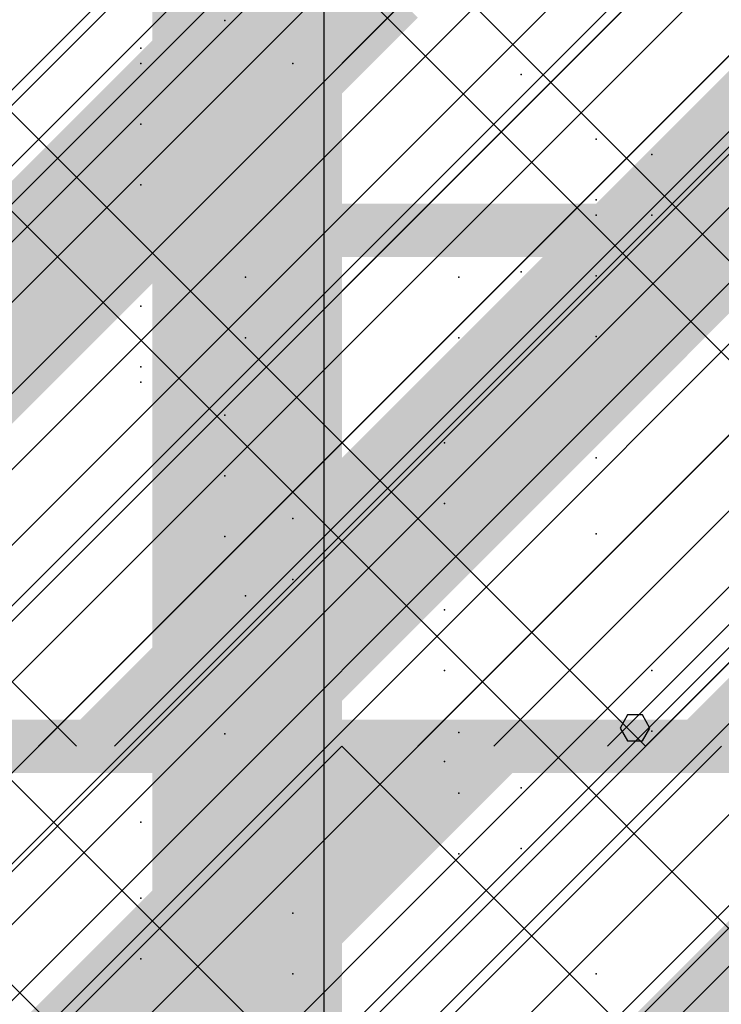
# Model space of a CAD drawing. Extents: x -2 to 113, y -136 to 16.
# Tile 252 of 256: x 51.36 to 52.72, y -41.14 to -39.23. Entities that reach past the tile are written whole.
import ezdxf

# ---------------------------------------------------------------- set-up
doc = ezdxf.new("R2010")
doc.units = 0
doc.header["$MEASUREMENT"] = 0
doc.linetypes.add('SOLID', pattern=[0])
doc.layers.get('0').update_dxf_attribs({"linetype": 'SOLID'})
for name, color, linetype in [('1', 7, 'SOLID'), ('10', 7, 'SOLID'), ('11', 7, 'SOLID'), ('12', 7, 'SOLID'), ('13', 7, 'SOLID'), ('14', 7, 'SOLID'), ('15', 7, 'SOLID'), ('16', 7, 'SOLID'), ('17', 7, 'SOLID'), ('18', 7, 'SOLID'), ('19', 7, 'SOLID'), ('2', 7, 'SOLID'), ('20', 7, 'SOLID'), ('21', 7, 'SOLID'), ('22', 7, 'SOLID'), ('23', 7, 'SOLID'), ('24', 7, 'SOLID'), ('25', 7, 'SOLID'), ('26', 7, 'SOLID'), ('27', 7, 'SOLID'), ('28', 7, 'SOLID'), ('29', 7, 'SOLID'), ('3', 7, 'SOLID'), ('30', 7, 'SOLID'), ('31', 7, 'SOLID'), ('32', 7, 'SOLID'), ('33', 7, 'SOLID'), ('34', 7, 'SOLID'), ('35', 7, 'SOLID'), ('36', 7, 'SOLID'), ('37', 7, 'SOLID'), ('39', 7, 'SOLID'), ('4', 7, 'SOLID'), ('40', 7, 'SOLID'), ('41', 7, 'SOLID'), ('42', 7, 'SOLID'), ('43', 7, 'SOLID'), ('44', 7, 'SOLID'), ('45', 7, 'SOLID'), ('46', 7, 'SOLID'), ('47', 7, 'SOLID'), ('48', 7, 'SOLID'), ('49', 7, 'SOLID'), ('5', 7, 'SOLID'), ('50', 7, 'SOLID'), ('51', 7, 'SOLID'), ('52', 7, 'SOLID'), ('53', 7, 'SOLID'), ('54', 7, 'SOLID'), ('55', 7, 'SOLID'), ('56', 7, 'SOLID'), ('57', 7, 'SOLID'), ('58', 7, 'SOLID'), ('59', 7, 'SOLID'), ('6', 7, 'SOLID'), ('60', 7, 'SOLID'), ('61', 7, 'SOLID'), ('62', 7, 'SOLID'), ('63', 7, 'SOLID'), ('64', 7, 'SOLID'), ('65', 7, 'SOLID'), ('66', 7, 'SOLID'), ('67', 7, 'SOLID'), ('68', 7, 'SOLID'), ('7', 7, 'SOLID'), ('8', 7, 'SOLID'), ('9', 7, 'SOLID')]:
    doc.layers.add(name, color=color, linetype=linetype)

msp = doc.modelspace()

# ---------------------------------------------------------------- linework, layer by layer
at = {"color": 7, "linetype": 'SOLID', "const_width": 0.1029}
msp.add_lwpolyline([(49.7825, -40.6385), (54.1942, -40.6385)], dxfattribs=at)
at = {"color": 7}
for p in [(51.5987, -39.315), (52.481, -39.6091), (51.761, -39.9968), (52.2151, -40.6118)]:
    msp.add_point(p, dxfattribs=at)
msp.add_solid([(51.6207, -75.6385), (51.9884, -75.6385), (51.6207, -40.6385), (51.9884, -40.6385)], dxfattribs=at)
at = {"layer": '1', "color": 7, "linetype": 'SOLID'}
for points in [[(51.106, -40.6385), (54.1942, -37.5503)], [(52.5766, -40.6385), (54.1942, -39.0209)]]:
    msp.add_lwpolyline(points, dxfattribs=at)
at = {"layer": '1', "color": 7, "linetype": 'SOLID', "const_width": 0.1029}
msp.add_lwpolyline([(49.7825, -40.6385), (54.1942, -40.6385)], dxfattribs=at)
at = {"layer": '1', "color": 7}
for p in [(52.481, -39.462), (51.8011, -39.7294), (52.1869, -40.0503), (51.5987, -40.7856), (52.481, -41.0797)]:
    msp.add_point(p, dxfattribs=at)
at = {"layer": '10', "color": 7, "linetype": 'SOLID'}
for points in [[(51.106, -40.6385), (54.1942, -37.5503)], [(52.5766, -40.6385), (54.1942, -39.0209)]]:
    msp.add_lwpolyline(points, dxfattribs=at)
at = {"layer": '10', "color": 7, "linetype": 'SOLID', "const_width": 0.1029}
msp.add_lwpolyline([(49.7825, -40.6385), (54.1942, -40.6385)], dxfattribs=at)
at = {"layer": '10', "color": 7}
for p in [(52.481, -39.462), (51.8011, -39.7294), (52.1869, -40.0503), (51.5987, -40.7856), (52.481, -41.0797)]:
    msp.add_point(p, dxfattribs=at)
at = {"layer": '11', "color": 7, "linetype": 'SOLID'}
for points in [[(51.9536, -45.6385), (51.9536, -25.6385)], [(52.5853, -40.6032), (52.5708, -40.5777), (52.5419, -40.5777), (52.5274, -40.6032), (52.5419, -40.6281), (52.5708, -40.6281), (52.5853, -40.6032)]]:
    msp.add_lwpolyline(points, dxfattribs=at)
at = {"layer": '12', "color": 7, "linetype": 'SOLID'}
for points in [[(49.7825, -41.9326), (54.1942, -37.5209)], [(49.7825, -43.4032), (54.1942, -38.9915)]]:
    msp.add_lwpolyline(points, dxfattribs=at)
at = {"layer": '12', "color": 7}
for p in [(51.5987, -39.4326), (52.481, -39.7267), (51.761, -40.1144), (52.2151, -40.7294)]:
    msp.add_point(p, dxfattribs=at)
at = {"layer": '13', "color": 7, "linetype": 'SOLID'}
for points in [[(51.9536, -45.6385), (51.9536, -25.6385)], [(52.5853, -40.6032), (52.5708, -40.5777), (52.5419, -40.5777), (52.5274, -40.6032), (52.5419, -40.6281), (52.5708, -40.6281), (52.5853, -40.6032)]]:
    msp.add_lwpolyline(points, dxfattribs=at)
at = {"layer": '14', "color": 7}
for p in [(52.5891, -39.4915), (51.5987, -39.7856), (52.1869, -40.3738), (51.8928, -40.962)]:
    msp.add_point(p, dxfattribs=at)
at = {"layer": '15', "color": 7, "linetype": 'SOLID'}
for points in [[(51.9536, -45.6385), (51.9536, -25.6385)], [(52.5853, -40.6032), (52.5708, -40.5777), (52.5419, -40.5777), (52.5274, -40.6032), (52.5419, -40.6281), (52.5708, -40.6281), (52.5853, -40.6032)]]:
    msp.add_lwpolyline(points, dxfattribs=at)
at = {"layer": '16', "color": 7}
for p in [(52.3354, -39.3364), (51.5987, -39.5503), (52.481, -39.8444), (51.761, -40.2321), (52.2151, -40.8471)]:
    msp.add_point(p, dxfattribs=at)
at = {"layer": '17', "color": 7, "linetype": 'SOLID'}
for points in [[(51.9536, -45.6385), (51.9536, -25.6385)], [(52.5853, -40.6032), (52.5708, -40.5777), (52.5419, -40.5777), (52.5274, -40.6032), (52.5419, -40.6281), (52.5708, -40.6281), (52.5853, -40.6032)]]:
    msp.add_lwpolyline(points, dxfattribs=at)
at = {"layer": '18', "color": 7, "linetype": 'SOLID', "const_width": 0.1029}
msp.add_lwpolyline([(49.7825, -40.6385), (54.1942, -40.6385)], dxfattribs=at)
at = {"layer": '18', "color": 7, "linetype": 'SOLID'}
msp.add_lwpolyline([(49.7825, -43.5797), (52.7237, -40.6385)], dxfattribs=at)
at = {"layer": '18', "color": 7}
for p in [(52.481, -39.462), (51.8011, -39.7294), (52.1869, -40.0503), (51.5987, -40.7856), (52.481, -41.0797)]:
    msp.add_point(p, dxfattribs=at)
at = {"layer": '19', "color": 7, "linetype": 'SOLID'}
for points in [[(51.9536, -45.6385), (51.9536, -25.6385)], [(52.5853, -40.6032), (52.5708, -40.5777), (52.5419, -40.5777), (52.5274, -40.6032), (52.5419, -40.6281), (52.5708, -40.6281), (52.5853, -40.6032)]]:
    msp.add_lwpolyline(points, dxfattribs=at)
at = {"layer": '2', "color": 7}
for p in [(51.5987, -39.2856), (52.481, -39.5797), (51.8011, -39.8471), (52.1869, -40.1679), (52.3354, -40.8364), (51.5987, -41.0503)]:
    msp.add_point(p, dxfattribs=at)
at = {"layer": '20', "color": 7, "linetype": 'SOLID', "const_width": 0.1029}
msp.add_lwpolyline([(49.7825, -39.6385), (54.1942, -39.6385)], dxfattribs=at)
at = {"layer": '20', "color": 7}
for p in [(51.5987, -39.5503), (51.5987, -39.7856), (52.481, -40.0797), (51.8011, -40.3471), (52.1869, -40.6679)]:
    msp.add_point(p, dxfattribs=at)
at = {"layer": '21', "color": 7, "linetype": 'SOLID'}
for points in [[(51.9536, -45.6385), (51.9536, -25.6385)], [(52.5853, -40.6032), (52.5708, -40.5777), (52.5419, -40.5777), (52.5274, -40.6032), (52.5419, -40.6281), (52.5708, -40.6281), (52.5853, -40.6032)]]:
    msp.add_lwpolyline(points, dxfattribs=at)
at = {"layer": '22', "color": 7}
for p in [(52.2151, -39.7294), (51.8928, -40.1973), (52.5891, -40.4915), (51.5987, -40.7856)]:
    msp.add_point(p, dxfattribs=at)
at = {"layer": '23', "color": 7, "linetype": 'SOLID'}
for points in [[(51.9536, -45.6385), (51.9536, -25.6385)], [(52.5853, -40.6032), (52.5708, -40.5777), (52.5419, -40.5777), (52.5274, -40.6032), (52.5419, -40.6281), (52.5708, -40.6281), (52.5853, -40.6032)]]:
    msp.add_lwpolyline(points, dxfattribs=at)
at = {"layer": '24', "color": 7}
msp.add_solid([(51.6207, -60.6385), (51.9884, -60.6385), (51.6207, -30.6385), (51.9884, -30.6385)], dxfattribs=at)
at = {"layer": '25', "color": 7, "linetype": 'SOLID'}
for points in [[(51.9536, -45.6385), (51.9536, -25.6385)], [(52.5853, -40.6032), (52.5708, -40.5777), (52.5419, -40.5777), (52.5274, -40.6032), (52.5419, -40.6281), (52.5708, -40.6281), (52.5853, -40.6032)]]:
    msp.add_lwpolyline(points, dxfattribs=at)
at = {"layer": '26', "color": 7}
msp.add_solid([(51.6207, -60.6385), (51.9884, -60.6385), (51.6207, -33.1385), (51.9884, -33.1385)], dxfattribs=at)
at = {"layer": '27', "color": 7}
for p in [(52.481, -39.462), (51.8011, -39.7294), (52.1869, -40.0503), (52.3354, -40.7187), (51.5987, -40.9326)]:
    msp.add_point(p, dxfattribs=at)
at = {"layer": '28', "color": 7}
for p in [(51.5987, -39.315), (52.481, -39.6091), (51.761, -39.9968), (52.2151, -40.6118), (51.8928, -41.0797)]:
    msp.add_point(p, dxfattribs=at)
at = {"layer": '29', "color": 7, "linetype": 'SOLID'}
for points in [[(49.7825, -41.5209), (54.1942, -37.1091)], [(49.7825, -42.2562), (54.1942, -37.8444)], [(49.7825, -42.9915), (54.1942, -38.5797)], [(49.7825, -43.7267), (54.1942, -39.315)]]:
    msp.add_lwpolyline(points, dxfattribs=at)
at = {"layer": '3', "color": 7, "linetype": 'SOLID'}
for points in [[(51.9536, -45.6385), (51.9536, -25.6385)], [(52.5853, -40.6032), (52.5708, -40.5777), (52.5419, -40.5777), (52.5274, -40.6032), (52.5419, -40.6281), (52.5708, -40.6281), (52.5853, -40.6032)]]:
    msp.add_lwpolyline(points, dxfattribs=at)
at = {"layer": '30', "color": 7, "linetype": 'SOLID'}
for points in [[(49.7825, -41.5209), (54.1942, -37.1091)], [(49.7825, -42.9915), (54.1942, -38.5797)]]:
    msp.add_lwpolyline(points, dxfattribs=at)
at = {"layer": '30', "color": 7}
for p in [(51.8928, -39.315), (52.5891, -39.6091), (51.5987, -39.9032), (52.1869, -40.4915), (51.8928, -41.0797)]:
    msp.add_point(p, dxfattribs=at)
at = {"layer": '31', "color": 7, "linetype": 'SOLID'}
for points in [[(51.9536, -45.6385), (51.9536, -25.6385)], [(49.7825, -41.815), (54.1942, -37.4032)], [(49.7825, -43.2856), (54.1942, -38.8738)], [(52.5853, -40.6032), (52.5708, -40.5777), (52.5419, -40.5777), (52.5274, -40.6032), (52.5419, -40.6281), (52.5708, -40.6281), (52.5853, -40.6032)]]:
    msp.add_lwpolyline(points, dxfattribs=at)
at = {"layer": '31', "color": 7}
for p in [(51.5987, -39.315), (52.481, -39.6091), (51.761, -39.9968), (52.2151, -40.6118), (51.8928, -41.0797)]:
    msp.add_point(p, dxfattribs=at)
at = {"layer": '32', "color": 7, "linetype": 'SOLID'}
for points in [[(49.7825, -41.815), (54.1942, -37.4032)], [(49.7825, -43.2856), (54.1942, -38.8738)]]:
    msp.add_lwpolyline(points, dxfattribs=at)
at = {"layer": '32', "color": 7}
for p in [(51.5987, -39.315), (52.481, -39.6091), (51.761, -39.9968), (52.2151, -40.6118), (51.8928, -41.0797)]:
    msp.add_point(p, dxfattribs=at)
at = {"layer": '33', "color": 7, "linetype": 'SOLID'}
for points in [[(49.7825, -41.815), (54.1942, -37.4032)], [(49.7825, -43.2856), (54.1942, -38.8738)]]:
    msp.add_lwpolyline(points, dxfattribs=at)
at = {"layer": '33', "color": 7}
for p in [(51.5987, -39.315), (52.481, -39.6091), (51.761, -39.9968), (52.2151, -40.6118), (51.8928, -41.0797)]:
    msp.add_point(p, dxfattribs=at)
at = {"layer": '34', "color": 7, "linetype": 'SOLID'}
for points in [[(49.7825, -41.815), (54.1942, -37.4032)], [(49.7825, -43.2856), (54.1942, -38.8738)]]:
    msp.add_lwpolyline(points, dxfattribs=at)
at = {"layer": '34', "color": 7}
for p in [(51.5987, -39.315), (52.481, -39.6091), (51.761, -39.9968), (52.2151, -40.6118), (51.8928, -41.0797)]:
    msp.add_point(p, dxfattribs=at)
at = {"layer": '35', "color": 7, "linetype": 'SOLID'}
for points in [[(49.7825, -41.815), (54.1942, -37.4032)], [(49.7825, -43.2856), (54.1942, -38.8738)]]:
    msp.add_lwpolyline(points, dxfattribs=at)
at = {"layer": '35', "color": 7}
for p in [(51.5987, -39.315), (52.481, -39.6091), (51.761, -39.9968), (52.2151, -40.6118), (51.8928, -41.0797)]:
    msp.add_point(p, dxfattribs=at)
at = {"layer": '36', "color": 7, "linetype": 'SOLID'}
for points in [[(49.7825, -41.815), (54.1942, -37.4032)], [(49.7825, -43.2856), (54.1942, -38.8738)]]:
    msp.add_lwpolyline(points, dxfattribs=at)
at = {"layer": '36', "color": 7}
for p in [(51.5987, -39.315), (52.481, -39.6091), (51.761, -39.9968), (52.2151, -40.6118), (51.8928, -41.0797)]:
    msp.add_point(p, dxfattribs=at)
at = {"layer": '37', "color": 7, "linetype": 'SOLID'}
for points in [[(49.7825, -41.815), (54.1942, -37.4032)], [(49.7825, -43.2856), (54.1942, -38.8738)]]:
    msp.add_lwpolyline(points, dxfattribs=at)
at = {"layer": '37', "color": 7}
for p in [(51.5987, -39.315), (52.481, -39.6091), (51.761, -39.9968), (52.2151, -40.6118), (51.8928, -41.0797)]:
    msp.add_point(p, dxfattribs=at)
at = {"layer": '39', "color": 7, "linetype": 'SOLID'}
for points in [[(50.6648, -40.6385), (54.1942, -37.1091)], [(52.1354, -40.6385), (54.1942, -38.5797)]]:
    msp.add_lwpolyline(points, dxfattribs=at)
at = {"layer": '39', "color": 7, "linetype": 'SOLID', "const_width": 0.1029}
msp.add_lwpolyline([(49.7825, -40.6385), (54.1942, -40.6385)], dxfattribs=at)
at = {"layer": '39', "color": 7}
for p in [(51.8928, -39.315), (52.5891, -39.6091), (51.5987, -39.9032), (52.1869, -40.4915)]:
    msp.add_point(p, dxfattribs=at)
msp.add_solid([(51.6207, -45.6385), (51.9884, -45.6385), (51.6207, -40.6385), (51.9884, -40.6385)], dxfattribs=at)
at = {"layer": '4', "color": 7, "linetype": 'SOLID'}
for points in [[(49.7825, -41.3444), (51.9884, -39.1385)], [(49.7825, -42.0797), (52.7237, -39.1385)], [(49.7825, -42.815), (53.4589, -39.1385)], [(49.7825, -43.5503), (54.1942, -39.1385)]]:
    msp.add_lwpolyline(points, dxfattribs=at)
at = {"layer": '40', "color": 7}
for p in [(51.5987, -39.315), (52.481, -39.6091), (51.761, -39.9968), (52.2151, -40.6118), (51.8928, -41.0797)]:
    msp.add_point(p, dxfattribs=at)
at = {"layer": '41', "color": 7}
for p in [(52.2151, -39.7294), (51.8928, -40.1973), (52.5891, -40.4915), (51.5987, -40.7856)]:
    msp.add_point(p, dxfattribs=at)
at = {"layer": '42', "color": 7}
for p in [(51.5987, -39.315), (52.481, -39.6091), (51.761, -39.9968), (52.2151, -40.6118), (51.8928, -41.0797)]:
    msp.add_point(p, dxfattribs=at)
at = {"layer": '43', "color": 7, "linetype": 'SOLID'}
for points in [[(49.7825, -41.815), (54.1942, -37.4032)], [(49.7825, -43.2856), (54.1942, -38.8738)]]:
    msp.add_lwpolyline(points, dxfattribs=at)
at = {"layer": '43', "color": 7}
for p in [(51.5987, -39.315), (52.481, -39.6091), (51.761, -39.9968), (52.2151, -40.6118), (51.8928, -41.0797)]:
    msp.add_point(p, dxfattribs=at)
at = {"layer": '44', "color": 7, "linetype": 'SOLID'}
for points in [[(51.9536, -45.6385), (51.9536, -25.6385)], [(52.5853, -40.6032), (52.5708, -40.5777), (52.5419, -40.5777), (52.5274, -40.6032), (52.5419, -40.6281), (52.5708, -40.6281), (52.5853, -40.6032)]]:
    msp.add_lwpolyline(points, dxfattribs=at)
at = {"layer": '45', "color": 7, "linetype": 'SOLID'}
for points in [[(49.7825, -40.962), (54.1942, -36.5503)], [(49.7825, -42.4326), (54.1942, -38.0209)], [(49.7825, -43.9032), (54.1942, -39.4915)]]:
    msp.add_lwpolyline(points, dxfattribs=at)
at = {"layer": '45', "color": 7}
for p in [(52.3354, -39.7187), (51.5987, -39.9326), (52.481, -40.2267), (51.761, -40.6144)]:
    msp.add_point(p, dxfattribs=at)
at = {"layer": '46', "color": 7, "linetype": 'SOLID'}
for points in [[(49.7825, -41.5209), (54.1942, -37.1091)], [(49.7825, -42.9915), (54.1942, -38.5797)]]:
    msp.add_lwpolyline(points, dxfattribs=at)
at = {"layer": '46', "color": 7}
for p in [(51.8928, -39.315), (52.5891, -39.6091), (51.5987, -39.9032), (52.1869, -40.4915), (51.8928, -41.0797)]:
    msp.add_point(p, dxfattribs=at)
at = {"layer": '47', "color": 7, "linetype": 'SOLID'}
for points in [[(49.7825, -36.7415), (53.6795, -40.6385)], [(50.2972, -40.6385), (54.1942, -36.7415)], [(49.7825, -37.8444), (52.5766, -40.6385)], [(51.4001, -40.6385), (54.1942, -37.8444)], [(49.7825, -38.9473), (51.4737, -40.6385)], [(52.5031, -40.6385), (54.1942, -38.9473)], [(49.7825, -42.8444), (51.9884, -40.6385)], [(49.7825, -43.9473), (53.0913, -40.6385)], [(50.8854, -40.6385), (54.1942, -43.9473)], [(51.9884, -40.6385), (54.1942, -42.8444)]]:
    msp.add_lwpolyline(points, dxfattribs=at)
at = {"layer": '47', "color": 7, "linetype": 'SOLID', "const_width": 0.1029}
msp.add_lwpolyline([(49.7825, -40.6385), (54.1942, -40.6385)], dxfattribs=at)
at = {"layer": '48', "color": 7, "linetype": 'SOLID', "const_width": 0.1029}
msp.add_lwpolyline([(49.7825, -40.6385), (54.1942, -40.6385)], dxfattribs=at)
at = {"layer": '48', "color": 7}
for p in [(51.8928, -39.315), (52.5891, -39.6091), (51.5987, -39.9032), (52.1869, -40.4915), (51.5987, -40.7856), (52.481, -41.0797)]:
    msp.add_point(p, dxfattribs=at)
at = {"layer": '49', "color": 7, "linetype": 'SOLID'}
for points in [[(51.106, -40.6385), (54.1942, -37.5503)], [(52.5766, -40.6385), (54.1942, -39.0209)]]:
    msp.add_lwpolyline(points, dxfattribs=at)
at = {"layer": '49', "color": 7, "linetype": 'SOLID', "const_width": 0.1029}
msp.add_lwpolyline([(49.7825, -40.6385), (54.1942, -40.6385)], dxfattribs=at)
at = {"layer": '49', "color": 7}
for p in [(52.481, -39.462), (51.8011, -39.7294), (52.1869, -40.0503), (51.5987, -40.7856), (52.481, -41.0797)]:
    msp.add_point(p, dxfattribs=at)
at = {"layer": '5', "color": 7, "linetype": 'SOLID'}
for points in [[(51.9536, -45.6385), (51.9536, -25.6385)], [(52.5853, -40.6032), (52.5708, -40.5777), (52.5419, -40.5777), (52.5274, -40.6032), (52.5419, -40.6281), (52.5708, -40.6281), (52.5853, -40.6032)]]:
    msp.add_lwpolyline(points, dxfattribs=at)
at = {"layer": '50', "color": 7, "linetype": 'SOLID'}
for points in [[(49.7825, -42.0797), (52.7237, -39.1385)], [(49.7825, -43.5503), (54.1942, -39.1385)]]:
    msp.add_lwpolyline(points, dxfattribs=at)
at = {"layer": '50', "color": 7}
for p in [(51.5987, -39.2856), (52.481, -39.5797), (51.8011, -39.8471), (52.1869, -40.1679), (52.3354, -40.8364), (51.5987, -41.0503)]:
    msp.add_point(p, dxfattribs=at)
at = {"layer": '51', "color": 7, "linetype": 'SOLID'}
for points in [[(49.7825, -41.0797), (54.1942, -36.6679)], [(49.7825, -41.815), (54.1942, -37.4032)], [(49.7825, -42.5503), (54.1942, -38.1385)], [(49.7825, -43.2856), (54.1942, -38.8738)], [(49.7825, -44.0209), (54.1942, -39.6091)]]:
    msp.add_lwpolyline(points, dxfattribs=at)
at = {"layer": '52', "color": 7}
for p in [(52.481, -39.462), (51.8011, -39.7294), (52.1869, -40.0503), (52.3354, -40.7187), (51.5987, -40.9326)]:
    msp.add_point(p, dxfattribs=at)
at = {"layer": '53', "color": 7}
for p in [(51.5987, -39.315), (52.481, -39.6091), (51.761, -39.9968), (52.2151, -40.6118), (51.8928, -41.0797)]:
    msp.add_point(p, dxfattribs=at)
at = {"layer": '54', "color": 7, "linetype": 'SOLID'}
for points in [[(49.7825, -41.2267), (54.1942, -36.815)], [(49.7825, -41.962), (54.1942, -37.5503)], [(49.7825, -42.6973), (54.1942, -38.2856)], [(49.7825, -43.4326), (54.1942, -39.0209)]]:
    msp.add_lwpolyline(points, dxfattribs=at)
at = {"layer": '55', "color": 7, "linetype": 'SOLID'}
for points in [[(51.9536, -45.6385), (51.9536, -25.6385)], [(52.5853, -40.6032), (52.5708, -40.5777), (52.5419, -40.5777), (52.5274, -40.6032), (52.5419, -40.6281), (52.5708, -40.6281), (52.5853, -40.6032)]]:
    msp.add_lwpolyline(points, dxfattribs=at)
at = {"layer": '56', "color": 7, "linetype": 'SOLID', "const_width": 0.1029}
msp.add_lwpolyline([(49.7825, -40.6385), (54.1942, -40.6385)], dxfattribs=at)
at = {"layer": '56', "color": 7}
for p in [(51.5987, -40.7856), (52.481, -41.0797)]:
    msp.add_point(p, dxfattribs=at)
for points in [[(50.9589, -39.9326), (52.1354, -39.2267), (50.9589, -39.9326), (51.9001, -38.9915)], [(52.1354, -39.9326), (53.3119, -39.2267), (52.1354, -39.9326), (53.0766, -38.9915)], [(50.9589, -39.9326), (51.1942, -40.1679), (50.9589, -39.9326), (52.1354, -39.2267)], [(52.1354, -39.9326), (52.3707, -40.1679), (52.1354, -39.9326), (53.3119, -39.2267)], [(52.1354, -39.9326), (52.1354, -40.1679), (52.1354, -39.9326), (51.9001, -40.1679)], [(52.1354, -39.9326), (52.1354, -40.1679), (52.1354, -39.9326), (52.3707, -40.1679)], [(51.9001, -40.1679), (51.4295, -40.6385), (51.9001, -40.1679), (51.9001, -40.6385)], [(52.1354, -40.4032), (52.1354, -40.1679), (52.1354, -40.4032), (51.9001, -40.1679)], [(51.9001, -40.1679), (51.9001, -40.6385), (51.9001, -40.1679), (52.1354, -40.4032)], [(52.1354, -40.1679), (52.3707, -40.1679), (52.1354, -40.1679), (52.1354, -40.4032)], [(53.0766, -40.1679), (52.606, -40.6385), (53.0766, -40.1679), (53.0766, -40.6385)]]:
    msp.add_solid(points, dxfattribs=at)
at = {"layer": '57', "color": 7, "linetype": 'SOLID', "const_width": 0.1029}
msp.add_lwpolyline([(49.7825, -40.6385), (54.1942, -40.6385)], dxfattribs=at)
at = {"layer": '57', "color": 7}
for p in [(51.8928, -39.315), (52.5891, -39.6091), (51.5987, -39.9032), (52.1869, -40.4915)]:
    msp.add_point(p, dxfattribs=at)
msp.add_solid([(51.6207, -65.6385), (51.9884, -65.6385), (51.6207, -40.6385), (51.9884, -40.6385)], dxfattribs=at)
at = {"layer": '58', "color": 7, "linetype": 'SOLID'}
for points in [[(51.9536, -45.6385), (51.9536, -25.6385)], [(52.5853, -40.6032), (52.5708, -40.5777), (52.5419, -40.5777), (52.5274, -40.6032), (52.5419, -40.6281), (52.5708, -40.6281), (52.5853, -40.6032)]]:
    msp.add_lwpolyline(points, dxfattribs=at)
at = {"layer": '59', "color": 7, "linetype": 'SOLID'}
for points in [[(51.106, -40.6385), (54.1942, -37.5503)], [(52.5766, -40.6385), (54.1942, -39.0209)], [(49.7825, -43.5797), (52.7237, -40.6385)]]:
    msp.add_lwpolyline(points, dxfattribs=at)
at = {"layer": '59', "color": 7, "linetype": 'SOLID', "const_width": 0.1029}
msp.add_lwpolyline([(49.7825, -40.6385), (54.1942, -40.6385)], dxfattribs=at)
at = {"layer": '59', "color": 7}
for p in [(52.481, -39.462), (51.8011, -39.7294), (52.1869, -40.0503), (51.5987, -40.7856), (52.481, -41.0797)]:
    msp.add_point(p, dxfattribs=at)
at = {"layer": '6', "color": 7, "linetype": 'SOLID'}
for points in [[(49.7825, -41.962), (54.1942, -37.5503)], [(49.7825, -43.4326), (54.1942, -39.0209)]]:
    msp.add_lwpolyline(points, dxfattribs=at)
at = {"layer": '6', "color": 7}
for p in [(52.481, -39.462), (51.8011, -39.7294), (52.1869, -40.0503), (52.3354, -40.7187), (51.5987, -40.9326)]:
    msp.add_point(p, dxfattribs=at)
at = {"layer": '60', "color": 7, "linetype": 'SOLID'}
for points in [[(51.9536, -45.6385), (51.9536, -25.6385)], [(52.5853, -40.6032), (52.5708, -40.5777), (52.5419, -40.5777), (52.5274, -40.6032), (52.5419, -40.6281), (52.5708, -40.6281), (52.5853, -40.6032)]]:
    msp.add_lwpolyline(points, dxfattribs=at)
at = {"layer": '61', "color": 7, "linetype": 'SOLID', "const_width": 0.1029}
msp.add_lwpolyline([(49.7825, -40.6385), (54.1942, -40.6385)], dxfattribs=at)
at = {"layer": '61', "color": 7}
for p in [(51.5987, -40.7856), (52.481, -41.0797)]:
    msp.add_point(p, dxfattribs=at)
msp.add_solid([(51.6207, -40.6385), (51.9884, -40.6385), (51.6207, -35.6385), (51.9884, -35.6385)], dxfattribs=at)
at = {"layer": '62', "color": 7, "linetype": 'SOLID'}
for points in [[(51.9536, -45.6385), (51.9536, -25.6385)], [(52.5853, -40.6032), (52.5708, -40.5777), (52.5419, -40.5777), (52.5274, -40.6032), (52.5419, -40.6281), (52.5708, -40.6281), (52.5853, -40.6032)]]:
    msp.add_lwpolyline(points, dxfattribs=at)
at = {"layer": '63', "color": 7, "linetype": 'SOLID'}
for points in [[(50.0766, -40.6385), (54.1942, -36.5209)], [(50.8119, -40.6385), (54.1942, -37.2562)], [(51.5472, -40.6385), (54.1942, -37.9915)], [(52.2825, -40.6385), (54.1942, -38.7267)]]:
    msp.add_lwpolyline(points, dxfattribs=at)
at = {"layer": '63', "color": 7, "linetype": 'SOLID', "const_width": 0.1029}
msp.add_lwpolyline([(49.7825, -40.6385), (54.1942, -40.6385)], dxfattribs=at)
at = {"layer": '63', "color": 7}
for p in [(51.5987, -40.7856), (52.481, -41.0797)]:
    msp.add_point(p, dxfattribs=at)
at = {"layer": '64', "color": 7, "linetype": 'SOLID'}
for points in [[(51.9536, -45.6385), (51.9536, -25.6385)], [(52.5853, -40.6032), (52.5708, -40.5777), (52.5419, -40.5777), (52.5274, -40.6032), (52.5419, -40.6281), (52.5708, -40.6281), (52.5853, -40.6032)]]:
    msp.add_lwpolyline(points, dxfattribs=at)
at = {"layer": '65', "color": 7, "linetype": 'SOLID'}
for points in [[(49.7825, -42.0797), (52.7237, -39.1385)], [(49.7825, -43.5503), (54.1942, -39.1385)]]:
    msp.add_lwpolyline(points, dxfattribs=at)
at = {"layer": '65', "color": 7}
for p in [(51.5987, -39.2856), (52.481, -39.5797), (51.8011, -39.8471), (52.1869, -40.1679), (52.3354, -40.8364), (51.5987, -41.0503)]:
    msp.add_point(p, dxfattribs=at)
at = {"layer": '66', "color": 7, "linetype": 'SOLID'}
for points in [[(51.9536, -45.6385), (51.9536, -25.6385)], [(52.5853, -40.6032), (52.5708, -40.5777), (52.5419, -40.5777), (52.5274, -40.6032), (52.5419, -40.6281), (52.5708, -40.6281), (52.5853, -40.6032)]]:
    msp.add_lwpolyline(points, dxfattribs=at)
at = {"layer": '67', "color": 7, "linetype": 'SOLID'}
for points in [[(49.7825, -39.1385), (54.1942, -43.5503)], [(49.7825, -41.3444), (51.9884, -39.1385)], [(49.7825, -42.4473), (53.0913, -39.1385)], [(49.7825, -43.5503), (54.1942, -39.1385)], [(50.8854, -39.1385), (54.1942, -42.4473)], [(51.9884, -39.1385), (54.1942, -41.3444)]]:
    msp.add_lwpolyline(points, dxfattribs=at)
at = {"layer": '68', "color": 7, "linetype": 'SOLID'}
for points in [[(51.9536, -45.6385), (51.9536, -25.6385)], [(52.5853, -40.6032), (52.5708, -40.5777), (52.5419, -40.5777), (52.5274, -40.6032), (52.5419, -40.6281), (52.5708, -40.6281), (52.5853, -40.6032)]]:
    msp.add_lwpolyline(points, dxfattribs=at)
at = {"layer": '7', "color": 7}
for p in [(51.5987, -39.315), (52.481, -39.6091), (51.761, -39.9968), (52.2151, -40.6118), (51.8928, -41.0797)]:
    msp.add_point(p, dxfattribs=at)
at = {"layer": '8', "color": 7, "linetype": 'SOLID', "const_width": 0.1029}
msp.add_lwpolyline([(49.7825, -40.6385), (54.1942, -40.6385)], dxfattribs=at)
at = {"layer": '8', "color": 7}
for p in [(51.761, -39.2321), (52.2151, -39.8471), (51.8928, -40.315), (52.5891, -40.6091)]:
    msp.add_point(p, dxfattribs=at)
for points in [[(50.9589, -41.5797), (52.1354, -40.8738), (50.9589, -41.5797), (51.9001, -40.6385)], [(52.1354, -40.8738), (52.1354, -40.6385), (52.1354, -40.8738), (51.9001, -40.6385)], [(52.1354, -41.5797), (53.3119, -40.8738), (52.1354, -41.5797), (53.0766, -40.6385)], [(52.1354, -40.6385), (52.3707, -40.6385), (52.1354, -40.6385), (52.1354, -40.8738)], [(50.9589, -41.5797), (51.1942, -41.815), (50.9589, -41.5797), (52.1354, -40.8738)], [(52.1354, -41.5797), (52.3707, -41.815), (52.1354, -41.5797), (53.3119, -40.8738)]]:
    msp.add_solid(points, dxfattribs=at)
at = {"layer": '9', "color": 7, "linetype": 'SOLID'}
for points in [[(51.9536, -45.6385), (51.9536, -25.6385)], [(52.5853, -40.6032), (52.5708, -40.5777), (52.5419, -40.5777), (52.5274, -40.6032), (52.5419, -40.6281), (52.5708, -40.6281), (52.5853, -40.6032)]]:
    msp.add_lwpolyline(points, dxfattribs=at)

doc.saveas('drawing.dxf')
